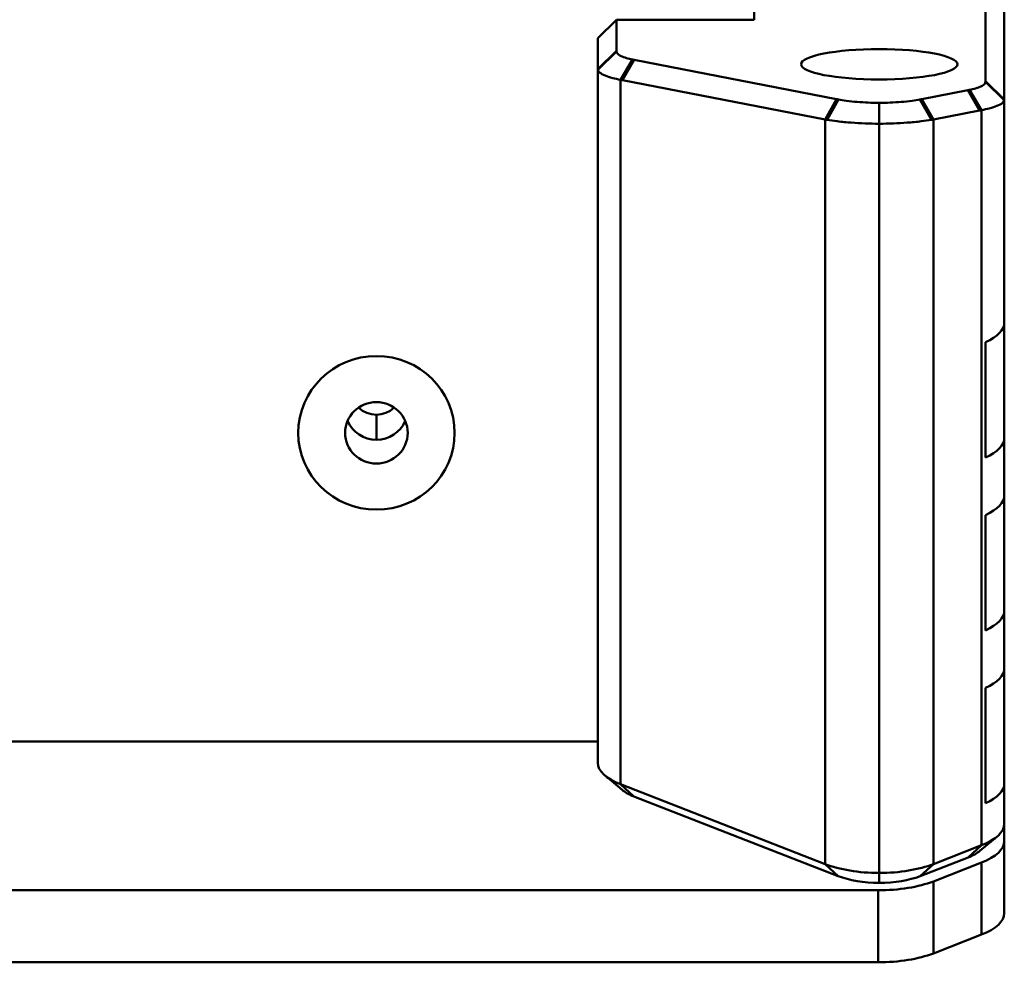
# Model space of a CAD drawing. Header units: inches. Extents: x 0.8 to 72.9, y -5.1 to 48.7.
# Tile 228 of 237: x 65.7 to 67.3, y 33 to 34.5. Entities that reach past the tile are written whole.
import ezdxf

# ---------------------------------------------------------------- set-up
doc = ezdxf.new("R2010")
doc.units = ezdxf.units.IN
doc.header["$MEASUREMENT"] = 0
doc.layers.add('Visible Edges(ROSSANSI)', color=7, linetype='Continuous', lineweight=50)
doc.layers.add('Visible Tangent Edges(ROSSANSI)', color=7, linetype='Continuous', lineweight=50)

msp = doc.modelspace()

# ---------------------------------------------------------------- linework, layer by layer
at = {"layer": 'Visible Edges(ROSSANSI)'}
for p, q in [((66.9045, 34.4865), (66.9045, 35.3348)), ((67.2745, 34.7684), (67.2745, 34.3883)), ((67.3045, 34.3589), (67.3045, 34.7122)), ((66.6845, 34.4865), (66.6545, 34.4571)), ((66.6845, 34.4369), (66.6845, 34.4865)), ((66.9045, 34.4865), (66.6845, 34.4865)), ((66.6545, 34.4571), (66.6545, 34.4074)), ((67.0362, 34.3597), (66.7125, 34.4225)), ((66.6545, 34.4074), (66.6545, 33.2992)), ((66.6942, 34.39), (67.0179, 34.3271)), ((67.2464, 34.374), (67.1728, 34.3597)), ((67.3045, 34.0028), (67.3045, 34.3589)), ((67.1911, 34.3271), (67.2647, 34.3414)), ((67.1045, 33.123), (67.1045, 34.3203)), ((67.3045, 34.0028), (67.3045, 33.8186)), ((67.2745, 33.787), (67.2745, 33.9711)), ((67.3045, 33.7266), (67.3045, 33.8186)), ((67.3045, 33.7266), (67.3045, 33.5424)), ((67.2745, 33.5107), (67.2745, 33.6949)), ((67.3045, 33.4503), (67.3045, 33.5424)), ((67.3045, 33.4503), (67.3045, 33.2661)), ((67.2745, 33.2345), (67.2745, 33.4186)), ((66.6545, 33.333), (35.4445, 33.333)), ((66.6934, 33.2558), (66.6662, 33.2785)), ((67.0179, 33.1373), (66.6911, 33.2647)), ((67.3045, 33.2017), (67.3045, 33.2661)), ((66.7123, 33.2453), (67.0391, 33.1179)), ((67.3045, 33.2017), (67.3045, 33.174)), ((67.2679, 33.1672), (67.1911, 33.1373)), ((67.2655, 33.1584), (67.2927, 33.181)), ((67.3045, 33.0589), (67.3045, 33.174)), ((67.1699, 33.1179), (67.2466, 33.1479)), ((67.2679, 33.1396), (67.1911, 33.1096)), ((67.1027, 33.0954), (34.9963, 33.0954)), ((67.1911, 32.9945), (67.2679, 33.0245)), ((67.1027, 32.9803), (34.9963, 32.9803))]:
    msp.add_line(p, q, dxfattribs=at)
for centre, major_axis, ratio in [((67.1045, 34.4153), (-0.125, 0), 0.194196), ((66.3007, 33.8263), (0.125, 0), 0.981793), ((66.3007, 33.8263), (-0.125, 0), 0.981793), ((66.3007, 33.8263), (-0.05, 0), 0.981793)]:
    msp.add_ellipse(centre, major_axis=major_axis, ratio=ratio, dxfattribs=at)
for centre, major_axis, ratio, start_param, end_param in [((67.1795, 34.0028), (0.125, 0), 0.389928, 5.575702, 6.283185), ((66.3007, 33.8952), (0.0406, 0), 0.981793, 3.936961, 5.487817), ((66.3007, 33.8643), (0.05, 0), 0.981793, 3.538914, 4.712389), ((66.3007, 33.8643), (0.05, 0), 0.981793, 4.712389, 5.885864), ((67.1795, 33.8186), (0.125, 0), 0.389928, 5.575702, 6.283185), ((67.1795, 33.7266), (0.125, 0), 0.389928, 5.575702, 6.283185), ((67.1795, 33.5424), (0.125, 0), 0.389928, 5.575702, 6.283185), ((67.1795, 33.4503), (0.125, 0), 0.389928, 5.575702, 6.283185), ((66.7795, 33.2992), (-0.125, 0), 0.389928, 0, 0.785398), ((67.1795, 33.2661), (0.125, 0), 0.389928, 5.575702, 6.283185), ((66.7795, 33.2715), (0.095, 0), 0.389928, 3.578838, 3.926991), ((67.1795, 33.2017), (0.125, 0), 0.389928, 5.497787, 6.283185), ((67.1795, 33.174), (0.125, 0), 0.389928, 5.497787, 6.283185), ((67.1795, 33.174), (0.095, 0), 0.389928, 5.497787, 5.84594), ((67.1063, 33.1717), (-0.125, 0), 0.389928, 0.785398, 1.556582), ((67.1027, 33.1717), (-0.125, 0), 0.389928, 1.58501, 2.356194), ((67.1063, 33.1441), (0.095, 0), 0.389928, 3.926991, 4.693684), ((67.1027, 33.1441), (-0.125, 0), 0.389928, 1.570796, 2.356194), ((67.1027, 33.1441), (0.095, 0), 0.389928, 4.731091, 5.497787), ((67.1795, 33.0589), (0.125, 0), 0.389928, 5.497787, 6.283185), ((67.1027, 33.029), (0.125, 0), 0.389928, 4.712389, 5.497787)]:
    msp.add_ellipse(centre, major_axis=major_axis, ratio=ratio, start_param=start_param, end_param=end_param, dxfattribs=at)
for points, knots in [([(66.6845, 34.4357), (66.6845, 34.4359), (66.6845, 34.4361), (66.6845, 34.4365), (66.6845, 34.4367), (66.6845, 34.4369)], [1.0780778, 1.0780778, 1.0780778, 1.0780778, 1.0861762, 1.0861762, 1.09427461, 1.09427461, 1.09427461, 1.09427461]), ([(66.7101, 34.423), (66.7066, 34.4237), (66.7035, 34.4245), (66.6972, 34.4263), (66.6942, 34.4274), (66.6918, 34.4285), (66.6891, 34.4298), (66.6871, 34.4311), (66.6849, 34.4335), (66.6845, 34.4346), (66.6845, 34.4357)], [0.8223409, 0.8223409, 0.8223409, 0.8223409, 0.9817477, 0.9817477, 1.1780972, 1.1780972, 1.1780972, 1.3993765, 1.3993765, 1.5707963, 1.5707963, 1.5707963, 1.5707963]), ([(66.7125, 34.4225), (66.7121, 34.4226), (66.7117, 34.4227), (66.7109, 34.4228), (66.7105, 34.4229), (66.7101, 34.423)], [0.78539816, 0.78539816, 0.78539816, 0.78539816, 0.80386952, 0.80386952, 0.82234087, 0.82234087, 0.82234087, 0.82234087]), ([(66.6545, 34.4074), (66.6545, 34.4072), (66.6545, 34.407), (66.6545, 34.4066), (66.6546, 34.4064), (66.6546, 34.4062)], [-1.09427461, -1.09427461, -1.09427461, -1.09427461, -1.0861762, -1.0861762, -1.0780778, -1.0780778, -1.0780778, -1.0780778]), ([(66.6546, 34.4062), (66.655, 34.4048), (66.656, 34.4035), (66.6595, 34.4004), (66.6625, 34.3988), (66.6663, 34.3972), (66.6697, 34.3958), (66.6738, 34.3945), (66.6823, 34.3923), (66.6865, 34.3914), (66.6911, 34.3906)], [-1.5707963, -1.5707963, -1.5707963, -1.5707963, -1.3993765, -1.3993765, -1.1780972, -1.1780972, -1.1780972, -0.9817477, -0.9817477, -0.8223409, -0.8223409, -0.8223409, -0.8223409]), ([(66.6911, 34.3906), (66.6916, 34.3905), (66.6921, 34.3904), (66.6932, 34.3902), (66.6937, 34.3901), (66.6942, 34.39)], [-0.82234087, -0.82234087, -0.82234087, -0.82234087, -0.80386952, -0.80386952, -0.78539816, -0.78539816, -0.78539816, -0.78539816]), ([(67.2745, 34.3871), (67.2745, 34.3861), (67.274, 34.385), (67.2719, 34.3826), (67.2699, 34.3813), (67.2672, 34.38), (67.2647, 34.3789), (67.2618, 34.3778), (67.2555, 34.3759), (67.2523, 34.3752), (67.2489, 34.3744)], [1.5707963, 1.5707963, 1.5707963, 1.5707963, 1.7422161, 1.7422161, 1.9634954, 1.9634954, 1.9634954, 2.1598449, 2.1598449, 2.3192518, 2.3192518, 2.3192518, 2.3192518]), ([(67.2745, 34.3883), (67.2745, 34.3881), (67.2745, 34.3879), (67.2745, 34.3875), (67.2745, 34.3873), (67.2745, 34.3871)], [6.605733, 6.605733, 6.605733, 6.605733, 6.6138314, 6.6138314, 6.62192981, 6.62192981, 6.62192981, 6.62192981]), ([(67.2489, 34.3744), (67.2485, 34.3744), (67.2481, 34.3743), (67.2472, 34.3741), (67.2468, 34.374), (67.2464, 34.374)], [2.31925178, 2.31925178, 2.31925178, 2.31925178, 2.33772314, 2.33772314, 2.35619449, 2.35619449, 2.35619449, 2.35619449]), ([(67.0393, 34.359), (67.0388, 34.3591), (67.0383, 34.3593), (67.0372, 34.3595), (67.0367, 34.3596), (67.0362, 34.3597)], [-4.89698056, -4.89698056, -4.89698056, -4.89698056, -4.89125412, -4.89125412, -4.88552768, -4.88552768, -4.88552768, -4.88552768]), ([(67.1045, 34.3537), (67.0986, 34.3537), (67.0927, 34.3538), (67.0809, 34.3543), (67.0751, 34.3546), (67.0695, 34.3551), (67.0634, 34.3556), (67.0575, 34.3562), (67.0475, 34.3576), (67.0432, 34.3583), (67.0393, 34.359)], [-3.1227567, -3.1227567, -3.1227567, -3.1227567, -2.9345826, -2.9345826, -2.7417866, -2.7417866, -2.7417866, -2.5305192, -2.5305192, -2.3561945, -2.3561945, -2.3561945, -2.3561945]), ([(67.1696, 34.359), (67.1657, 34.3583), (67.1615, 34.3576), (67.1515, 34.3562), (67.1456, 34.3556), (67.1395, 34.3551), (67.1339, 34.3546), (67.128, 34.3543), (67.1163, 34.3538), (67.1104, 34.3537), (67.1045, 34.3537)], [2.3561945, 2.3561945, 2.3561945, 2.3561945, 2.5305192, 2.5305192, 2.7417866, 2.7417866, 2.7417866, 2.9345826, 2.9345826, 3.1227567, 3.1227567, 3.1227567, 3.1227567]), ([(67.1045, 34.3203), (67.1045, 34.3259), (67.1045, 34.3315), (67.1045, 34.3425), (67.1045, 34.3481), (67.1045, 34.3537)], [0, 0, 0, 0, 0.04775912, 0.04775912, 0.09542868, 0.09542868, 0.09542868, 0.09542868]), ([(67.1728, 34.3597), (67.1723, 34.3596), (67.1717, 34.3595), (67.1707, 34.3593), (67.1702, 34.3591), (67.1696, 34.359)], [4.98301916, 4.98301916, 4.98301916, 4.98301916, 4.98874559, 4.98874559, 4.99447203, 4.99447203, 4.99447203, 4.99447203]), ([(67.2679, 34.342), (67.2724, 34.3429), (67.2766, 34.3438), (67.2851, 34.346), (67.2892, 34.3473), (67.2926, 34.3487), (67.2965, 34.3502), (67.2994, 34.3519), (67.303, 34.3549), (67.304, 34.3563), (67.3043, 34.3577)], [-2.3192518, -2.3192518, -2.3192518, -2.3192518, -2.1598449, -2.1598449, -1.9634954, -1.9634954, -1.9634954, -1.7422161, -1.7422161, -1.5707963, -1.5707963, -1.5707963, -1.5707963]), ([(67.3043, 34.3577), (67.3044, 34.3579), (67.3044, 34.3581), (67.3045, 34.3585), (67.3045, 34.3587), (67.3045, 34.3589)], [-6.62192981, -6.62192981, -6.62192981, -6.62192981, -6.6138314, -6.6138314, -6.605733, -6.605733, -6.605733, -6.605733]), ([(67.2647, 34.3414), (67.2652, 34.3415), (67.2658, 34.3416), (67.2668, 34.3418), (67.2673, 34.3419), (67.2679, 34.342)], [-2.35619449, -2.35619449, -2.35619449, -2.35619449, -2.33772314, -2.33772314, -2.31925178, -2.31925178, -2.31925178, -2.31925178]), ([(67.0179, 34.3271), (67.0184, 34.327), (67.0189, 34.3269), (67.02, 34.3267), (67.0205, 34.3266), (67.0211, 34.3265)], [4.88552768, 4.88552768, 4.88552768, 4.88552768, 4.89125412, 4.89125412, 4.89698056, 4.89698056, 4.89698056, 4.89698056]), ([(67.0211, 34.3265), (67.0262, 34.3256), (67.0317, 34.3248), (67.0446, 34.3233), (67.0521, 34.3225), (67.0599, 34.322), (67.067, 34.3214), (67.0744, 34.321), (67.0893, 34.3205), (67.0969, 34.3203), (67.1045, 34.3203)], [2.3561945, 2.3561945, 2.3561945, 2.3561945, 2.5305192, 2.5305192, 2.7417866, 2.7417866, 2.7417866, 2.9345826, 2.9345826, 3.1266146, 3.1266146, 3.1266146, 3.1266146]), ([(67.1045, 34.3203), (67.1121, 34.3203), (67.1196, 34.3205), (67.1346, 34.321), (67.142, 34.3214), (67.1491, 34.322), (67.1569, 34.3225), (67.1644, 34.3233), (67.1772, 34.3248), (67.1827, 34.3256), (67.1879, 34.3265)], [-3.1266146, -3.1266146, -3.1266146, -3.1266146, -2.9345826, -2.9345826, -2.7417866, -2.7417866, -2.7417866, -2.5305192, -2.5305192, -2.3561945, -2.3561945, -2.3561945, -2.3561945]), ([(67.1879, 34.3265), (67.1884, 34.3266), (67.189, 34.3267), (67.19, 34.3269), (67.1906, 34.327), (67.1911, 34.3271)], [-4.99447203, -4.99447203, -4.99447203, -4.99447203, -4.98874559, -4.98874559, -4.98301916, -4.98301916, -4.98301916, -4.98301916])]:
    msp.add_open_spline(points, degree=3, knots=knots, dxfattribs=at)
msp.add_open_spline([(67.1045, 33.123), (67.1045, 33.1178), (67.1045, 33.1123), (67.1045, 33.1071)], degree=3, dxfattribs=at)
at = {"layer": 'Visible Tangent Edges(ROSSANSI)'}
for p, q in [((66.6545, 34.4074), (66.6845, 34.4369)), ((66.6845, 34.4357), (66.6546, 34.4062)), ((66.6911, 34.3906), (66.7101, 34.423)), ((66.7125, 34.4225), (66.6942, 34.39)), ((66.6911, 33.2647), (66.6911, 34.3906)), ((67.2745, 34.3883), (67.3045, 34.3589)), ((67.3043, 34.3577), (67.2745, 34.3871)), ((67.2647, 34.3414), (67.2464, 34.374)), ((67.2489, 34.3744), (67.2679, 34.342)), ((67.0179, 34.3271), (67.0362, 34.3597)), ((67.0393, 34.359), (67.0211, 34.3265)), ((67.1879, 34.3265), (67.1696, 34.359)), ((67.1728, 34.3597), (67.1911, 34.3271)), ((67.2679, 33.1672), (67.2679, 34.342)), ((67.0179, 33.1373), (67.0179, 34.3271)), ((67.1911, 33.1373), (67.1911, 34.3271)), ((66.6911, 33.2647), (66.7123, 33.2453)), ((67.2679, 33.1672), (67.2466, 33.1479)), ((67.0179, 33.1373), (67.0391, 33.1179)), ((67.1911, 33.1373), (67.1699, 33.1179)), ((67.2679, 33.1396), (67.2679, 33.0245)), ((67.1911, 32.9945), (67.1911, 33.1096)), ((67.1027, 33.0954), (67.1027, 32.9803))]:
    msp.add_line(p, q, dxfattribs=at)
msp.add_open_spline([(66.3007, 33.8152), (66.3007, 33.8232), (66.3007, 33.836), (66.3007, 33.8553)], degree=3, dxfattribs=at)

doc.saveas('drawing.dxf')
